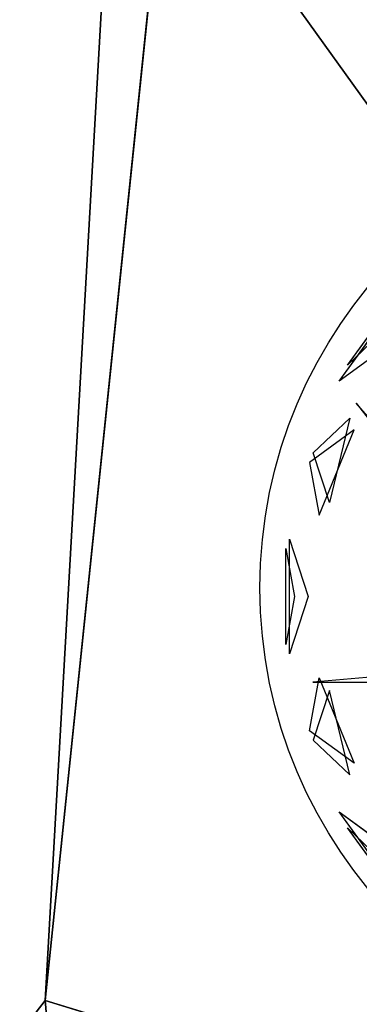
# Model space of a CAD drawing. Extents: x 22936 to 50368, y -4877 to 31080.
# Tile 84 of 256: x 41518 to 41653, y 3623 to 4014. Entities that reach past the tile are written whole.
import ezdxf

# ---------------------------------------------------------------- set-up
doc = ezdxf.new("R2010")
doc.units = 0
doc.layers.get('0').update_dxf_attribs({"linetype": 'CONTINUOUS'})
for name, color, linetype in [('00_TRACE_ARBRE', 3, 'CONTINUOUS'), ('00_TRACE_RDC', 241, 'CONTINUOUS'), ('08_AMENAGEMENTS_EXTERIEURS', 253, 'CONTINUOUS'), ('09_VEGETATION', 134, 'CONTINUOUS')]:
    doc.layers.add(name, color=color, linetype=linetype)

# ---------------------------------------------------------------- blocks, each defined once
blk = doc.blocks.new('TREE_GEOMETRIC_ROUND')
at = {"color": 7}
for p, q in [((-1491.6, 798.4, 3736.8), (-1209.6, 1186.5, 3736.8)), ((-1458.9, 861, 4189.8), (-1259, 1136.1, 4189.8)), ((-1333.8, 980.2, 4415.9), (-1458.9, 861, 4189.8)), ((-1287.6, 946.6, 3316.1), (-1491.6, 798.4, 3736.8)), ((-1424.8, 711.3, 4367.3), (-981.2, 146.5, 4126.7)), ((-935.2, 146.5, 4074.4), (-1424.8, 711.3, 4367.3)), ((-1594.7, 513.6, 4337.8), (-1450, 651.5, 4599.3)), ((-1450, 651.5, 4599.3), (-1530.8, 317, 4661.7)), ((-1431.8, 604.8, 3199.5), (-1609.5, 475.7, 3565.9)), ((-1571.2, 266.8, 3265.8), (-1431.8, 604.8, 3199.5)), ((-1530.8, 317, 4661.7), (-1594.7, 513.6, 4337.8)), ((-1609.5, 475.7, 3565.9), (-1571.2, 266.8, 3265.8)), ((-1688.9, -284, 4186.4), (-1688.9, 171, 4186.4)), ((-1688.9, 171, 4186.4), (-1615, -56.5, 4561.2)), ((-1704, 134.2, 3733.7), (-1669.1, -56.5, 3459.9)), ((-1704, -247.1, 3733.7), (-1704, 134.2, 3733.7)), ((-1669.1, -56.5, 3459.9), (-1704, -247.1, 3733.7)), ((-1615, -56.5, 4561.2), (-1688.9, -284, 4186.4)), ((-933.8, -340.2, 3462.4), (-1596.1, -395.6, 3357.8)), ((-1609.5, -588.7, 3565.9), (-1571.2, -379.7, 3265.8)), ((-1571.2, -379.7, 3265.8), (-1431.8, -717.8, 3199.5)), ((-1596.1, -395.6, 3357.8), (-1345.6, -396.4, 3431)), ((-1530.8, -429.9, 4661.7), (-1594.7, -626.6, 4337.8)), ((-1450, -764.5, 4599.3), (-1530.8, -429.9, 4661.7)), ((-1431.8, -717.8, 3199.5), (-1609.5, -588.7, 3565.9)), ((-1594.7, -626.6, 4337.8), (-1450, -764.5, 4599.3)), ((-1209.6, -1299.5, 3736.8), (-1491.6, -911.3, 3736.8)), ((-1491.6, -911.3, 3736.8), (-1287.6, -1059.6, 3316.1)), ((-1259, -1249, 4189.8), (-1458.9, -973.9, 4189.8)), ((-1458.9, -973.9, 4189.8), (-1333.8, -1093.2, 4415.9))]:
    blk.add_line(p, q, dxfattribs=at)
mesh = blk.add_polyface(dxfattribs=at)
corners = [(-1209.6, 1186.5, 3736.8), (-1287.6, 946.6, 3316.1), (-1491.6, 798.4, 3736.8)]
mesh.append_faces([[corners[k] for k in face] for face in [(0, 1, 2)]], dxfattribs={"color": 7})
mesh = blk.add_polyface(dxfattribs=at)
corners = [(-1259, 1136.1, 4189.8), (-1333.8, 980.2, 4415.9), (-1458.9, 861, 4189.8)]
mesh.append_faces([[corners[k] for k in face] for face in [(0, 1, 2)]], dxfattribs={"color": 7})
mesh = blk.add_polyface(dxfattribs=at)
corners = [(-1424.8, 711.3, 4367.3), (-981.2, 146.5, 4126.7), (-935.2, 146.5, 4074.4)]
mesh.append_faces([[corners[k] for k in face] for face in [(0, 1, 2)]], dxfattribs={"color": 7})
mesh = blk.add_polyface(dxfattribs=at)
corners = [(-1450, 651.5, 4599.3), (-1530.8, 317, 4661.7), (-1594.7, 513.6, 4337.8)]
mesh.append_faces([[corners[k] for k in face] for face in [(0, 1, 2)]], dxfattribs={"color": 7})
mesh = blk.add_polyface(dxfattribs=at)
corners = [(-1431.8, 604.8, 3199.5), (-1609.5, 475.7, 3565.9), (-1571.2, 266.8, 3265.8)]
mesh.append_faces([[corners[k] for k in face] for face in [(0, 1, 2)]], dxfattribs={"color": 7})
mesh = blk.add_polyface(dxfattribs=at)
corners = [(-1688.9, 171, 4186.4), (-1615, -56.5, 4561.2), (-1688.9, -284, 4186.4)]
mesh.append_faces([[corners[k] for k in face] for face in [(0, 1, 2)]], dxfattribs={"color": 7})
mesh = blk.add_polyface(dxfattribs=at)
corners = [(-1704, 134.2, 3733.7), (-1669.1, -56.5, 3459.9), (-1704, -247.1, 3733.7)]
mesh.append_faces([[corners[k] for k in face] for face in [(0, 1, 2)]], dxfattribs={"color": 7})
mesh = blk.add_polyface(dxfattribs=at)
corners = [(-1571.2, -379.7, 3265.8), (-1431.8, -717.8, 3199.5), (-1609.5, -588.7, 3565.9)]
mesh.append_faces([[corners[k] for k in face] for face in [(0, 1, 2)]], dxfattribs={"color": 7})
mesh = blk.add_polyface(dxfattribs=at)
corners = [(-1530.8, -429.9, 4661.7), (-1594.7, -626.6, 4337.8), (-1450, -764.5, 4599.3)]
mesh.append_faces([[corners[k] for k in face] for face in [(0, 1, 2)]], dxfattribs={"color": 7})
mesh = blk.add_polyface(dxfattribs=at)
corners = [(-1491.6, -911.3, 3736.8), (-1287.6, -1059.6, 3316.1), (-1209.6, -1299.5, 3736.8)]
mesh.append_faces([[corners[k] for k in face] for face in [(0, 1, 2)]], dxfattribs={"color": 7})
mesh = blk.add_polyface(dxfattribs=at)
corners = [(-1458.9, -973.9, 4189.8), (-1333.8, -1093.2, 4415.9), (-1259, -1249, 4189.8)]
mesh.append_faces([[corners[k] for k in face] for face in [(0, 1, 2)]], dxfattribs={"color": 7})
blk = doc.blocks.new('ARBRE_SIMPLE')
blk.add_circle((0, 0), 250)
blk = doc.blocks.new('GROUPER_1')
at = {"layer": '00_TRACE_ARBRE', "xscale": 0.75, "yscale": 0.75, "zscale": 0.75, "rotation": 10.53798942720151}
blk.add_blockref('ARBRE_SIMPLE', (186.93, 4399.8), dxfattribs=at)
blk = doc.blocks.new('GROUPER_2')
at = {"layer": '00_TRACE_RDC'}
blk.add_blockref('GROUPER_1', (12098.99, 4265.72), dxfattribs=at)
blk = doc.blocks.new('GROUPER_14')
at = {"layer": '08_AMENAGEMENTS_EXTERIEURS'}
for p, q in [((0, 476.92), (48.33, 943.11)), ((491.28, 326.62), (0, 476.92))]:
    blk.add_line(p, q, dxfattribs=at)
mesh = blk.add_polyface(dxfattribs=at)
corners = [(48.33, 943.11), (491.28, 326.62), (0, 476.92), (586.85, 887.28)]
mesh.append_faces([[corners[k] for k in face] for face in [(0, 1, 2), (1, 0, 3)]], dxfattribs={"vtx0": -1})
blk = doc.blocks.new('GROUPER_123')
at = {"layer": '08_AMENAGEMENTS_EXTERIEURS'}
for p, q in [((5951.49, 917.91), (5903.15, 451.72)), ((5903.15, 451.72), (6394.44, 301.41))]:
    blk.add_line(p, q, dxfattribs=at)
mesh = blk.add_polyface(dxfattribs=at)
corners = [(911.82, 2058.73), (132.96, 2115.21), (0, 2365.07), (1737.47, 1255.31), (36.28, 1826.86), (1872.41, 1656.96), (6024.68, 2596.25), (4806.94, 1965.47), (5042.3, 24.61), (5166.47, 23.84), (5306.47, 22.97), (5570.64, 21.34), (5903.15, 451.72), (5951.49, 917.91), (6054.76, 2317.59), (6490, 862.08), (6738.1, 2317.59), (5943.19, 0), (6394.44, 301.41), (6346.19, 18.36)]
mesh.append_faces([[corners[k] for k in face] for face in [(0, 1, 2), (1, 3, 4), (15, 14, 16), (17, 18, 19)]], dxfattribs={"vtx0": -1})
mesh.append_faces([[corners[k] for k in face] for face in [(3, 0, 5), (5, 6, 7), (7, 6, 8), (8, 6, 9), (9, 6, 10), (10, 6, 11), (12, 6, 13), (13, 14, 15)]], dxfattribs={"vtx0": -1, "vtx1": -1})
mesh.append_faces([[corners[k] for k in face] for face in [(3, 1, 0), (11, 6, 12)]], dxfattribs={"vtx0": -1, "vtx1": -1, "vtx2": -1})
mesh.append_faces([[corners[k] for k in face] for face in [(5, 0, 6), (13, 6, 14), (12, 17, 11), (17, 12, 18)]], dxfattribs={"vtx0": -1, "vtx2": -1})

msp = doc.modelspace()

# ---------------------------------------------------------------- block references
at = {"layer": '00_TRACE_RDC'}
msp.add_blockref('GROUPER_2', (29515.15, -4876.93), dxfattribs=at)
at = {"layer": '08_AMENAGEMENTS_EXTERIEURS', "color": 9}
msp.add_blockref('GROUPER_123', (35625.22, 3173.13), dxfattribs=at)
at = {"layer": '08_AMENAGEMENTS_EXTERIEURS', "color": 73}
msp.add_blockref('GROUPER_14', (41528.38, 3147.93), dxfattribs=at)
at = {"layer": '09_VEGETATION', "xscale": 0.1, "yscale": 0.1, "zscale": 0.1}
msp.add_blockref('TREE_GEOMETRIC_ROUND', (41794.17, 3790.78), dxfattribs=at)

doc.saveas('drawing.dxf')
